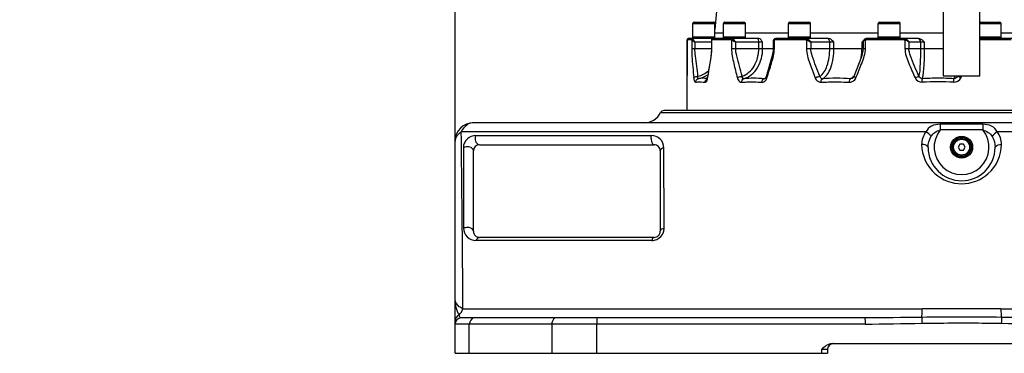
# Model space of a CAD drawing. Header units: millimetres. Extents: x 0 to 17835, y 0 to 12615.
# Tile 1 of 85: x 5021 to 5827, y 6062 to 6335. Entities that reach past the tile are written whole.
import ezdxf

# ---------------------------------------------------------------- set-up
doc = ezdxf.new("R2010")
doc.units = ezdxf.units.MM
doc.header["$LTSCALE"] = 980.925
doc.layers.get('0').update_dxf_attribs({"linetype": 'CONTINUOUS'})
for name, color, linetype in [('304103000035DXF_CONTINUOUS_LINE', 7, 'CONTINUOUS'), ('304104000315DXF_CONTINUOUS_LINE', 7, 'CONTINUOUS'), ('304105000225DXF_CONTINUOUS_LINE', 7, 'CONTINUOUS'), ('304301000076DXF_CONTINUOUS_LINE', 7, 'CONTINUOUS'), ('501023000166DXF_CONTINUOUS_LINE', 7, 'CONTINUOUS'), ('604006000008DXF_CONTINUOUS_LINE', 7, 'CONTINUOUS'), ('604007000001DXF_CONTINUOUS_LINE', 7, 'CONTINUOUS'), ('626001000004DXF_CONTINUOUS_LINE', 7, 'CONTINUOUS'), ('运动范围-老_DXF_DIMENSION', 7, 'CONTINUOUS')]:
    doc.layers.add(name, color=color, linetype=linetype)
doc.styles.get("Standard").update_dxf_attribs({"font": 'txt', "width": 0.7})
doc.dimstyles.new('DIMSTYLE_3', dxfattribs={"dimtxt": 135, "dimasz": 90, "dimexe": 1, "dimexo": 0, "dimgap": 2.25, "dimtad": 1, "dimdsep": 46, "dimtxsty": 'Standard', "dimblk": '_FILLED', "dimblk1": '_FILLED', "dimblk2": '_FILLED', "dimcen": 0.09, "dimclrt": 5, "dimazin": 2, "dimtp": 0.8, "dimtm": 0.8, "dimtfac": 1, "dimtofl": 0, "dimtmove": 0, "dimatfit": 3, "dimldrblk": '_FILLED', "dimfxl": 0, "dimtolj": 1, "dimarcsym": 0})

# ---------------------------------------------------------------- blocks, each defined once
blk = doc.blocks.new('_FILLED')
at = {"color": 0, "linetype": 'ByBlock'}
blk.add_solid([(0, 0), (-1, 0.1667), (-1, -0.1667)], dxfattribs=at)
blk = doc.blocks.new('*D3')
at = {"layer": '运动范围-老_DXF_DIMENSION', "color": 2, "linetype": 'Continuous', "transparency": 16777216}
for p, q in [((5377.39, 6235.98), (5377.39, 8447.51)), ((6272.39, 6734.48), (6272.39, 8447.51)), ((5377.39, 8432.51), (5824.89, 8432.51)), ((6272.39, 8432.51), (5824.89, 8432.51))]:
    blk.add_line(p, q, dxfattribs=at)
at = {"layer": '运动范围-老_DXF_DIMENSION', "color": 2, "linetype": 'Continuous', "transparency": 16777216, "xscale": 90, "yscale": 90, "zscale": 90}
for p, rotation in [((5377.39, 8432.51), 179.9999999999), ((6272.39, 8432.51), 359.9999999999)]:
    blk.add_blockref('_FILLED', p, dxfattribs=dict(at, rotation=rotation))
blk = doc.blocks.new('*D5')
at = {"layer": '运动范围-老_DXF_DIMENSION', "color": 2, "linetype": 'Continuous', "transparency": 16777216}
for p, q in [((5792.39, 8039.48), (5792.39, 7371.98)), ((5377.39, 6235.98), (5377.39, 7401.98)), ((5584.89, 7386.98), (5020.53, 7386.98)), ((5377.39, 7386.98), (5584.89, 7386.98)), ((5792.39, 7386.98), (5584.89, 7386.98))]:
    blk.add_line(p, q, dxfattribs=at)
at = {"layer": '运动范围-老_DXF_DIMENSION', "color": 2, "linetype": 'Continuous', "transparency": 16777216, "xscale": 90, "yscale": 90, "zscale": 90, "rotation": 180}
blk.add_blockref('_FILLED', (5377.39, 7386.98), dxfattribs=at)
at = {"layer": '运动范围-老_DXF_DIMENSION', "color": 2, "linetype": 'Continuous', "transparency": 16777216, "xscale": 90, "yscale": 90, "zscale": 90}
blk.add_blockref('_FILLED', (5792.39, 7386.98), dxfattribs=at)

msp = doc.modelspace()

# ---------------------------------------------------------------- linework, layer by layer
at = {"layer": '304103000035DXF_CONTINUOUS_LINE', "color": 9, "linetype": 'Continuous'}
for p, q in [((5545.703, 6259.312), (6039.078, 6259.312)), ((5774.861, 6249.759), (5774.927, 6245.165)), ((5809.92, 6249.759), (5809.855, 6245.165)), ((5763.18, 6243.479), (5382.424, 6243.479)), ((5394.174, 6240.479), (5538.339, 6240.479)), ((6202.358, 6243.479), (5821.602, 6243.479)), ((5548.57, 6164.479), (5548.441, 6230.479)), ((5764.892, 6230.667), (5764.892, 6230.979)), ((5819.89, 6230.979), (5819.889, 6230.667)), ((5538.514, 6154.479), (5394.449, 6154.479)), ((5383.803, 6098.479), (5760.333, 6098.47)), ((5792.379, 6098.46), (5760.333, 6098.47)), ((5824.493, 6098.47), (5792.379, 6098.46)), ((5824.493, 6098.47), (6200.978, 6098.479)), ((5713.306, 6085.979), (5377.391, 6085.979)), ((5388.97, 6061.979), (5388.97, 6085.979)), ((5456.639, 6085.979), (5456.639, 6061.979)), ((5493.596, 6061.979), (5493.596, 6085.979)), ((5682.391, 6064.979), (5677.582, 6064.979)), ((5677.582, 6064.979), (5677.582, 6061.979))]:
    msp.add_line(p, q, dxfattribs=at)
at = {"layer": '304103000035DXF_CONTINUOUS_LINE', "color": 7, "linetype": 'Continuous'}
for p, q in [((6036.388, 6260.979), (5548.393, 6260.979)), ((6192.391, 6250.979), (5392.391, 6250.979)), ((5377.391, 6061.979), (5377.391, 6235.979)), ((5397.391, 6232.979), (5540.391, 6232.979)), ((5392.391, 6161.979), (5392.391, 6227.979)), ((5545.391, 6227.979), (5545.391, 6161.979)), ((5540.391, 6156.979), (5397.391, 6156.979)), ((5713.174, 6090.979), (5382.391, 6090.979)), ((5686.229, 6069.979), (5898.552, 6069.979)), ((5377.391, 6061.979), (5682.391, 6061.979)), ((5682.391, 6064.979), (5682.391, 6061.979))]:
    msp.add_line(p, q, dxfattribs=at)
msp.add_circle((5792.391, 6230.979), 9, dxfattribs=at)
for centre, radius, start, end in [((5532.266, 6265.979), 15, 270, 333.6122), ((5548.391, 6257.979), 3, 90, 153.6122), ((5392.391, 6235.979), 15, 90, 179.999993), ((5397.391, 6227.979), 5, 90.000003, 180), ((5540.391, 6227.979), 5, 359.999957, 89.999981), ((5792.391, 6230.979), 27.5, 180.649225, 359.350767), ((5397.391, 6161.979), 5, 179.999935, 270.000137), ((5540.391, 6161.979), 5, 269.999948, 360), ((5382.391, 6085.979), 5, 90, 180), ((5687.391, 6064.979), 5, 90, 180)]:
    msp.add_arc(centre, radius, start, end, dxfattribs=at)
at = {"layer": '304103000035DXF_CONTINUOUS_LINE', "color": 9, "linetype": 'Continuous'}
for centre, radius, start, end in [((5792.391, 6230.979), 22.5, 140.910837, 39.089161), ((5792.391, 5428.765), 821.181, 88.776821, 91.22318), ((5792.391, 5023.629), 1221.661, 89.180924, 90.819076), ((5759.977, 6223.144), 9.973, 90.486253, 91.995053), ((5792.379, 3427.539), 2664.118, 89.297166, 90.702325)]:
    msp.add_arc(centre, radius, start, end, dxfattribs=at)
for points, knots in [([(5392.391, 6250.979), (5389.308, 6250.979), (5384.989, 6248.305), (5382.91, 6244.578), (5382.424, 6243.479)], [0, 0, 0, 0, 0.7195433, 1, 1, 1, 1]), ([(5774.861, 6249.759), (5772.438, 6249.707), (5767.589, 6249.113), (5764.185, 6245.435), (5763.18, 6243.479)], [0, 0, 0, 0, 0.524314, 1, 1, 1, 1]), ([(5821.602, 6243.479), (5820.597, 6245.435), (5817.192, 6249.113), (5812.344, 6249.707), (5809.92, 6249.759)], [0, 0, 0, 0, 0.4756814, 1, 1, 1, 1]), ([(5377.391, 6235.979), (5377.391, 6238.197), (5379.179, 6241.275), (5381.682, 6243.038), (5382.424, 6243.479)], [0, 0, 0, 0, 0.7198312, 1, 1, 1, 1]), ([(5383.803, 6098.479), (5383.69, 6112.213), (5383.279, 6160.547), (5382.806, 6208.88), (5382.424, 6243.479)], [0, 0, 0, 0, 0.2841513, 1, 1, 1, 1]), ([(5394.174, 6240.479), (5391.78, 6240.479), (5386.473, 6238.564), (5384.119, 6233.2), (5384.129, 6230.479)], [0, 0, 0, 0, 0.4681572, 1, 1, 1, 1]), ([(5393.676, 6237.979), (5393.677, 6237.312), (5393.909, 6235.172), (5395.872, 6232.978), (5397.391, 6232.979)], [0, 0, 0, 0, 0.3051201, 1, 1, 1, 1]), ([(5538.021, 6237.979), (5538.021, 6237.311), (5538.147, 6235.569), (5539.155, 6232.979), (5540.391, 6232.979)], [0, 0, 0, 0, 0.3509377, 1, 1, 1, 1]), ([(5548.441, 6230.479), (5548.436, 6233.08), (5546.2, 6238.416), (5540.865, 6240.479), (5538.339, 6240.479)], [0, 0, 0, 0, 0.5073062, 1, 1, 1, 1]), ([(5392.391, 6227.979), (5392.391, 6229.423), (5390.048, 6231.101), (5388.036, 6231.278), (5387.391, 6231.278)], [0, 0, 0, 0, 0.6909218, 1, 1, 1, 1]), ([(5759.63, 6233.111), (5759.733, 6224.371), (5767.467, 6207.186), (5784.601, 6200.979), (5792.391, 6200.979)], [0, 0, 0, 0, 0.5287357, 1, 1, 1, 1]), ([(5764.892, 6230.667), (5764.889, 6230.992), (5763.961, 6232.886), (5761.524, 6233.13), (5759.893, 6233.116)], [0, 0, 0, 0, 0.1659821, 1, 1, 1, 1]), ([(5792.391, 6200.979), (5800.181, 6200.979), (5817.314, 6207.186), (5825.049, 6224.371), (5825.151, 6233.111)], [0, 0, 0, 0, 0.471264, 1, 1, 1, 1]), ([(5819.889, 6230.667), (5819.893, 6231.006), (5820.901, 6232.97), (5823.45, 6233.17), (5825.151, 6233.111)], [0, 0, 0, 0, 0.1659107, 1, 1, 1, 1]), ([(5384.344, 6164.479), (5384.352, 6161.975), (5386.475, 6156.657), (5391.826, 6154.479), (5394.449, 6154.479)], [0, 0, 0, 0, 0.4884261, 1, 1, 1, 1]), ([(5392.391, 6161.979), (5392.391, 6162.34), (5391.748, 6164.436), (5389.113, 6165.132), (5387.391, 6165.132)], [0, 0, 0, 0, 0.1731556, 1, 1, 1, 1]), ([(5542.616, 6155.346), (5545.093, 6156.441), (5548.009, 6159.663), (5548.572, 6163.428), (5548.57, 6164.479)], [0, 0, 0, 0, 0.720314, 1, 1, 1, 1]), ([(5383.803, 6098.479), (5382.748, 6098.956), (5379.759, 6100.464), (5377.391, 6103.743), (5377.391, 6105.979)], [0, 0, 0, 0, 0.3411709, 1, 1, 1, 1]), ([(5382.391, 6090.979), (5381.755, 6090.979), (5381.071, 6092.137), (5380.722, 6093.018), (5380.597, 6093.38)], [0, 0, 0, 0, 0.623651, 1, 1, 1, 1]), ([(5759.723, 6091.457), (5759.791, 6091.793), (5760.067, 6094.127), (5760.144, 6096.475), (5760.204, 6098.479)], [0, 0, 0, 0, 0.1458367, 1, 1, 1, 1]), ([(5824.577, 6098.479), (5824.601, 6097.682), (5824.708, 6095.341), (5824.752, 6092.976), (5825.058, 6091.457)], [0, 0, 0, 0, 0.3399721, 1, 1, 1, 1]), ([(5459.837, 6090.979), (5458.409, 6090.979), (5456.818, 6088.593), (5456.639, 6086.617), (5456.639, 6085.979)], [0, 0, 0, 0, 0.6913012, 1, 1, 1, 1]), ([(5493.098, 6090.979), (5493.6, 6090.979), (5493.243, 6088.296), (5493.596, 6087.158), (5493.596, 6085.979)], [0, 0, 0, 0, 0.2985693, 1, 1, 1, 1]), ([(5713.174, 6090.979), (5713.292, 6090.979), (5713.114, 6090.203), (5713.465, 6088.936), (5713.306, 6087.158), (5713.306, 6085.979)], [0, 0, 0, 0, 0.0708168, 0.2934799, 1, 1, 1, 1]), ([(5759.723, 6091.457), (5759.736, 6091.23), (5759.788, 6089.617), (5759.82, 6088.003), (5759.843, 6086.617)], [0, 0, 0, 0, 0.140888, 1, 1, 1, 1]), ([(5759.862, 6086.617), (5764.846, 6086.698), (5786.532, 6086.969), (5808.224, 6086.889), (5824.925, 6086.617)], [0, 0, 0, 0, 0.2298431, 1, 1, 1, 1]), ([(5825.058, 6091.457), (5825.045, 6091.24), (5824.993, 6089.627), (5824.961, 6088.013), (5824.938, 6086.617)], [0, 0, 0, 0, 0.1346191, 1, 1, 1, 1])]:
    msp.add_open_spline(points, degree=3, knots=knots, dxfattribs=at)
for points in [[(5767.269, 6239.649), (5768.872, 6242.356), (5771.935, 6244.191), (5774.927, 6245.165)], [(5809.855, 6245.165), (5812.846, 6244.192), (5815.923, 6242.364), (5817.512, 6239.649)], [(5394.174, 6240.479), (5393.839, 6239.698), (5393.676, 6238.829), (5393.676, 6237.979)], [(5538.021, 6237.979), (5538.021, 6238.819), (5538.117, 6239.669), (5538.339, 6240.479)], [(5763.18, 6243.479), (5760.979, 6240.563), (5759.587, 6236.763), (5759.63, 6233.111)], [(5767.269, 6239.649), (5766.414, 6241.31), (5764.817, 6242.58), (5763.18, 6243.479)], [(5764.892, 6230.979), (5764.914, 6233.976), (5765.792, 6237.042), (5767.269, 6239.649)], [(5821.602, 6243.479), (5819.965, 6242.58), (5818.367, 6241.31), (5817.512, 6239.649)], [(5817.512, 6239.649), (5818.989, 6237.042), (5819.868, 6233.976), (5819.89, 6230.979)], [(5825.151, 6233.111), (5825.194, 6236.763), (5823.803, 6240.563), (5821.602, 6243.479)], [(5387.391, 6231.278), (5386.272, 6231.278), (5385.103, 6231.032), (5384.13, 6230.48)], [(5548.441, 6230.479), (5547.16, 6230.184), (5545.391, 6229.294), (5545.391, 6227.979)], [(5387.391, 6165.132), (5386.352, 6165.132), (5385.279, 6164.932), (5384.344, 6164.479)], [(5548.57, 6164.479), (5547.251, 6164.202), (5545.391, 6163.327), (5545.391, 6161.979)], [(5397.391, 6156.979), (5396.104, 6156.979), (5394.919, 6155.677), (5394.449, 6154.479)], [(5540.391, 6156.979), (5539.349, 6156.979), (5538.767, 6155.49), (5538.514, 6154.479)], [(5538.514, 6154.479), (5539.912, 6154.479), (5541.338, 6154.781), (5542.616, 6155.346)], [(5380.597, 6093.38), (5378.717, 6097.285), (5377.391, 6101.646), (5377.391, 6105.979)], [(5380.597, 6093.38), (5378.932, 6092.805), (5377.391, 6090.942), (5377.391, 6089.181)], [(5380.597, 6093.38), (5382.032, 6094.784), (5383.087, 6096.603), (5383.803, 6098.479)], [(5392.812, 6090.979), (5390.71, 6090.979), (5388.97, 6088.081), (5388.97, 6085.979)], [(5759.723, 6091.457), (5744.207, 6091.268), (5728.691, 6090.979), (5713.174, 6090.979)], [(5713.306, 6085.979), (5728.826, 6085.979), (5744.344, 6086.364), (5759.862, 6086.617)], [(5824.925, 6086.617), (5840.441, 6086.364), (5855.957, 6085.979), (5871.476, 6085.979)], [(5871.607, 6090.979), (5856.09, 6090.979), (5840.574, 6091.268), (5825.058, 6091.457)]]:
    msp.add_open_spline(points, degree=3, dxfattribs=at)
at = {"layer": '304103000035DXF_CONTINUOUS_LINE', "color": 7, "linetype": 'Continuous'}
for points in [[(5384.129, 6230.479), (5384.183, 6208.479), (5384.297, 6186.479), (5384.343, 6164.479)], [(5686.229, 6069.979), (5682.9, 6069.979), (5679.935, 6067.335), (5677.582, 6064.979)]]:
    msp.add_open_spline(points, degree=3, dxfattribs=at)
at = {"layer": '304104000315DXF_CONTINUOUS_LINE', "color": 7, "linetype": 'Continuous'}
for p, q in [((5777.391, 6344.479), (5777.391, 6289.479)), ((5807.391, 6289.479), (5807.391, 6344.479)), ((5777.391, 6289.479), (5807.391, 6289.479))]:
    msp.add_line(p, q, dxfattribs=at)
at = {"layer": '304105000225DXF_CONTINUOUS_LINE', "color": 7, "linetype": 'Continuous'}
msp.add_line((5898.807, 6069.717), (5685.975, 6069.717), dxfattribs=at)
at = {"layer": '304301000076DXF_CONTINUOUS_LINE', "color": 7, "linetype": 'Continuous'}
for p, q in [((5591.83, 6345.42), (5590.174, 6327.539)), ((5567.535, 6318.994), (5567.527, 6318.858)), ((5567.527, 6318.858), (5567.527, 6311.979)), ((5567.535, 6318.994), (5567.535, 6318.997)), ((5626.353, 6319.979), (5568.552, 6319.979)), ((5587.395, 6318.452), (5587.395, 6311.979)), ((5589.891, 6319.93), (5589.891, 6320.092)), ((5597.175, 6324.479), (5590.174, 6324.479)), ((5650.527, 6324.479), (5615.175, 6324.479)), ((5638.014, 6317.822), (5638.014, 6311.979)), ((5683.353, 6319.979), (5640.127, 6319.979)), ((5724.105, 6324.479), (5668.527, 6324.479)), ((5756.952, 6319.979), (5714.59, 6319.979)), ((5777.391, 6324.479), (5742.105, 6324.479)), ((5745.814, 6319.964), (5745.527, 6319.979)), ((5762.042, 6316.979), (5761.249, 6317.771)), ((5835.948, 6319.979), (5807.391, 6319.979)), ((5885.763, 6324.479), (5824.709, 6324.479)), ((5711.68, 6317.064), (5711.68, 6311.979)), ((5567.391, 6260.979), (5567.391, 6289.667))]:
    msp.add_line(p, q, dxfattribs=at)
at = {"layer": '304301000076DXF_CONTINUOUS_LINE', "color": 9, "linetype": 'Continuous'}
for p, q in [((5567.529, 6318.881), (5567.527, 6318.857)), ((5567.529, 6318.881), (5567.535, 6318.994)), ((5567.529, 6311.979), (5567.529, 6318.881)), ((5571.104, 6318.979), (5567.553, 6318.979)), ((5571.223, 6318.881), (5571.223, 6311.979)), ((5587.665, 6311.979), (5587.665, 6318.881)), ((5587.845, 6318.968), (5587.937, 6318.979)), ((5603.527, 6318.979), (5587.937, 6318.979)), ((5603.883, 6318.881), (5603.883, 6311.979)), ((5638.969, 6311.979), (5638.969, 6318.881)), ((5664.703, 6318.979), (5639.448, 6318.979)), ((5665.242, 6318.881), (5665.242, 6311.979)), ((5713.629, 6311.979), (5713.629, 6318.881)), ((5745.318, 6318.979), (5714.243, 6318.979)), ((5745.958, 6318.881), (5745.958, 6311.979)), ((5833.1, 6318.979), (5807.391, 6318.979)), ((5567.527, 6311.979), (5567.529, 6311.979)), ((5571.223, 6311.979), (5587.665, 6311.979)), ((5587.395, 6316.979), (5573.783, 6316.979)), ((5573.783, 6316.979), (5573.783, 6311.979)), ((5603.883, 6311.979), (5638.969, 6311.979)), ((5629.359, 6316.979), (5607.176, 6316.979)), ((5607.176, 6316.979), (5607.176, 6311.979)), ((5626.165, 6311.979), (5626.165, 6316.979)), ((5629.359, 6311.979), (5629.359, 6316.979)), ((5665.242, 6311.979), (5710.909, 6311.979)), ((5687.734, 6316.979), (5668.766, 6316.979)), ((5668.766, 6316.979), (5668.766, 6311.979)), ((5684.355, 6311.979), (5684.355, 6316.979)), ((5687.734, 6311.979), (5687.734, 6316.979)), ((5711.68, 6316.979), (5710.735, 6316.979)), ((5710.735, 6316.979), (5710.735, 6311.979)), ((5711.68, 6311.979), (5713.629, 6311.979)), ((5745.958, 6311.979), (5777.391, 6311.979)), ((5762.042, 6316.979), (5749.176, 6316.979)), ((5749.176, 6316.979), (5749.176, 6311.979)), ((5758.993, 6311.979), (5758.993, 6316.979)), ((5762.042, 6311.979), (5762.042, 6316.979)), ((5576.577, 6287.112), (5576.537, 6287.11)), ((5583.83, 6287.194), (5583.664, 6287.217)), ((5583.838, 6287.185), (5583.673, 6287.207)), ((5584.298, 6287.825), (5584.377, 6288.283)), ((5613.922, 6287.112), (5613.813, 6287.11)), ((5630.739, 6287.11), (5630.6, 6287.112)), ((5631.124, 6287.17), (5630.739, 6287.11)), ((5632.15, 6288.726), (5632.151, 6288.73)), ((5678.438, 6287.112), (5678.276, 6287.11)), ((5701.619, 6287.11), (5701.439, 6287.112)), ((5702.72, 6287.382), (5701.619, 6287.11)), ((5760.302, 6287.112), (5760.112, 6287.11)), ((5786.318, 6287.11), (5786.125, 6287.112)), ((5789.277, 6289.479), (5789.086, 6289.052)), ((5791.815, 6287.825), (5789.086, 6289.052))]:
    msp.add_line(p, q, dxfattribs=at)
for points in [[(5567.529, 6318.881), (5567.537, 6318.935), (5567.545, 6318.968), (5567.553, 6318.979)], [(5571.104, 6318.979), (5571.144, 6318.968), (5571.184, 6318.935), (5571.223, 6318.881)], [(5587.665, 6318.881), (5587.754, 6318.935), (5587.845, 6318.968)], [(5603.527, 6318.979), (5603.647, 6318.968), (5603.766, 6318.935), (5603.883, 6318.881)], [(5638.969, 6318.881), (5639.126, 6318.935), (5639.286, 6318.968), (5639.448, 6318.979)], [(5664.703, 6318.979), (5664.885, 6318.968), (5665.065, 6318.935), (5665.242, 6318.881)], [(5713.629, 6318.881), (5713.83, 6318.935), (5714.035, 6318.968), (5714.243, 6318.979)], [(5745.318, 6318.979), (5745.534, 6318.968), (5745.748, 6318.935), (5745.958, 6318.881)]]:
    msp.add_lwpolyline(points, dxfattribs=at)
at = {"layer": '304301000076DXF_CONTINUOUS_LINE', "color": 7, "linetype": 'Continuous'}
for points in [[(5568.552, 6319.979), (5568.311, 6319.949), (5567.95, 6319.778), (5567.734, 6319.557), (5567.617, 6319.342), (5567.564, 6319.174), (5567.543, 6319.06), (5567.535, 6318.994)], [(5587.978, 6319.683), (5587.67, 6319.366), (5587.417, 6318.738), (5587.395, 6318.45)], [(5588.846, 6319.979), (5588.764, 6319.976), (5588.378, 6319.898), (5588.068, 6319.745), (5587.978, 6319.683)], [(5639.26, 6319.801), (5639.16, 6319.756), (5638.454, 6319.182), (5638.058, 6318.291), (5638.014, 6317.817)], [(5640.128, 6319.979), (5639.421, 6319.862), (5639.261, 6319.801)], [(5567.527, 6311.979), (5567.522, 6309.688), (5567.487, 6305.113), (5567.391, 6289.667)], [(5587.395, 6311.979), (5587.328, 6309.762), (5586.82, 6304.861), (5584.114, 6288.324)], [(5638.014, 6311.979), (5637.902, 6309.881), (5637.021, 6305.118), (5632.15, 6288.726)], [(5711.68, 6311.979), (5711.525, 6309.854), (5710.362, 6305.078), (5704.138, 6288.971)], [(5584.115, 6288.329), (5583.856, 6287.232), (5583.649, 6286.704), (5583.593, 6286.601)], [(5631.327, 6287.304), (5631.17, 6287.191), (5631.138, 6287.174)], [(5632.151, 6288.73), (5631.793, 6287.9), (5631.432, 6287.404), (5631.327, 6287.304)], [(5704.138, 6288.972), (5704.059, 6288.793), (5703.471, 6287.934), (5702.72, 6287.382)]]:
    msp.add_lwpolyline(points, dxfattribs=at)
at = {"layer": '304301000076DXF_CONTINUOUS_LINE', "color": 9, "linetype": 'Continuous'}
for centre, radius, start, end in [((5568.552, 6318.98), 0.999, 90.00122, 179.997178), ((5745.525, 6317.119), 2.86, 71.514886, 84.219151), ((5747.488, 6318.916), 1.418, 147.70485, 149.971092), ((5590.756, 6293.189), 28.906, 55.386198, 56.46257), ((5657.462, 6311.917), 53.273, 351.995137, 0.067126), ((5713.022, 6317.065), 1.342, 172.220507, 180.038681), ((5576.469, 6281.828), 7.225, 90.723767, 92.429448), ((5571.241, 6310.524), 24.03, 299.907253, 303.718646), ((5585.021, 6284.399), 2.785, 118.844331, 122.430186), ((5574.031, 6289.491), 10.398, 343.194175, 347.184885), ((5572.287, 6289.895), 12.188, 347.153392, 350.22147), ((5621.894, 6197.592), 89.874, 89.928572, 95.089001), ((5626.462, 6302.115), 15.563, 285.418941, 287.284991), ((5626.409, 6302.288), 15.745, 287.282957, 288.089599), ((5689.729, 6107.343), 180.123, 89.980986, 93.593827), ((5689.679, 6092.081), 195.385, 86.549324, 89.967988), ((5695.722, 6297.102), 11.601, 315.233454, 315.860757), ((5695.339, 6297.471), 12.133, 315.869903, 317.704282), ((5773.195, 6052.621), 234.845, 90.001157, 93.147232), ((5773.143, 6049.412), 238.054, 86.874035, 89.988628), ((5108.449, 6598.474), 750.661, 335.554111, 335.692672), ((5773.008, 6040.168), 244.355, 86.975707, 93.024299)]:
    msp.add_arc(centre, radius, start, end, dxfattribs=at)
at = {"layer": '304301000076DXF_CONTINUOUS_LINE', "color": 7, "linetype": 'Continuous'}
msp.add_arc((5714.59, 6317.037), 2.942, 90.003129, 108.21981, dxfattribs=at)
at = {"layer": '304301000076DXF_CONTINUOUS_LINE', "color": 9, "linetype": 'Continuous'}
for points in [[(5572.087, 6319.979), (5571.62, 6319.979), (5571.104, 6319.446), (5571.104, 6318.979)], [(5571.223, 6318.881), (5571.249, 6319.326), (5571.722, 6319.79), (5572.166, 6319.831)], [(5604.366, 6319.979), (5603.931, 6319.979), (5603.527, 6319.414), (5603.527, 6318.979)], [(5605.269, 6319.427), (5606.005, 6318.7), (5606.616, 6317.849), (5607.176, 6316.979)], [(5638.969, 6318.881), (5638.511, 6318.752), (5638.013, 6318.298), (5638.013, 6317.823)], [(5665.242, 6318.881), (5665.954, 6318.702), (5666.63, 6318.381), (5667.266, 6318.016)], [(5665.996, 6319.831), (5667.219, 6319.322), (5668.146, 6318.151), (5668.766, 6316.979)], [(5667.266, 6318.016), (5667.794, 6317.714), (5668.3, 6317.37), (5668.766, 6316.979)], [(5713.629, 6318.881), (5713.12, 6318.768), (5712.608, 6318.547), (5712.222, 6318.195)], [(5746.432, 6319.831), (5747.684, 6319.413), (5748.76, 6318.231), (5749.176, 6316.979)], [(5746.906, 6318.592), (5747.769, 6318.25), (5748.62, 6317.722), (5749.176, 6316.979)], [(5758.993, 6316.979), (5758.993, 6318.302), (5757.717, 6319.979), (5756.394, 6319.979)], [(5576.377, 6289.052), (5579.519, 6289.909), (5582.528, 6291.525), (5584.999, 6293.646)], [(5574.317, 6284.182), (5574.3, 6285.416), (5575.373, 6286.845), (5576.577, 6287.112)], [(5576.577, 6287.112), (5578.897, 6287.625), (5581.162, 6288.509), (5583.222, 6289.694)], [(5580.164, 6287.466), (5578.962, 6287.466), (5577.751, 6287.366), (5576.577, 6287.112)], [(5583.664, 6287.217), (5582.505, 6287.371), (5581.334, 6287.466), (5580.164, 6287.466)], [(5582.121, 6284.182), (5582.139, 6285.158), (5582.704, 6286.226), (5583.528, 6286.75)], [(5611.395, 6288.921), (5611.79, 6288.996), (5612.192, 6289.046), (5612.594, 6289.052)], [(5612.116, 6284.182), (5612.079, 6285.329), (5612.815, 6286.814), (5613.922, 6287.112)], [(5630.6, 6287.112), (5627.742, 6287.34), (5624.874, 6287.466), (5622.006, 6287.466)], [(5628.769, 6284.182), (5628.811, 6285.333), (5629.495, 6286.79), (5630.6, 6287.112)], [(5678.276, 6287.11), (5677.325, 6287.135), (5676.412, 6288.128), (5676.183, 6289.052)], [(5703.958, 6288.932), (5703.492, 6288.463), (5702.983, 6288.03), (5702.431, 6287.665)], [(5754.274, 6287.825), (5755.212, 6285.73), (5757.825, 6284.061), (5760.116, 6284.182)], [(5760.112, 6287.11), (5759.018, 6287.134), (5757.865, 6288.033), (5757.463, 6289.052)], [(5785.9, 6284.182), (5788.213, 6284.061), (5790.857, 6285.717), (5791.815, 6287.825)], [(5789.086, 6289.052), (5788.631, 6288.021), (5787.445, 6287.135), (5786.318, 6287.11)]]:
    msp.add_open_spline(points, degree=3, dxfattribs=at)
for points, knots in [([(5571.223, 6318.881), (5571.324, 6318.76), (5572.158, 6318.086), (5573.041, 6317.5), (5573.783, 6316.979)], [0, 0, 0, 0, 0.1476275, 1, 1, 1, 1]), ([(5572.166, 6319.831), (5572.159, 6319.859), (5572.143, 6319.907), (5572.115, 6319.978), (5572.087, 6319.979)], [0, 0, 0, 0, 0.5099087, 1, 1, 1, 1]), ([(5572.166, 6319.831), (5572.182, 6319.772), (5572.233, 6319.636), (5572.293, 6319.503), (5572.33, 6319.427)], [0, 0, 0, 0, 0.4207778, 1, 1, 1, 1]), ([(5572.33, 6319.427), (5572.412, 6319.255), (5572.857, 6318.415), (5573.365, 6317.611), (5573.783, 6316.979)], [0, 0, 0, 0, 0.2017758, 1, 1, 1, 1]), ([(5587.665, 6318.881), (5587.585, 6318.841), (5587.439, 6318.721), (5587.398, 6318.538), (5587.397, 6318.451)], [0, 0, 0, 0, 0.5085986, 1, 1, 1, 1]), ([(5587.665, 6318.881), (5587.655, 6318.959), (5587.653, 6319.113), (5587.689, 6319.263), (5587.715, 6319.332)], [0, 0, 0, 0, 0.5192569, 1, 1, 1, 1]), ([(5587.715, 6319.332), (5587.741, 6319.4), (5587.812, 6319.532), (5587.918, 6319.638), (5587.978, 6319.683)], [0, 0, 0, 0, 0.4968333, 1, 1, 1, 1]), ([(5587.937, 6318.979), (5587.937, 6319.158), (5588.021, 6319.5), (5588.258, 6319.76), (5588.392, 6319.845)], [0, 0, 0, 0, 0.5314656, 1, 1, 1, 1]), ([(5588.392, 6319.845), (5588.458, 6319.887), (5588.605, 6319.955), (5588.765, 6319.979), (5588.846, 6319.979)], [0, 0, 0, 0, 0.4946727, 1, 1, 1, 1]), ([(5603.883, 6318.881), (5603.912, 6319.051), (5604.05, 6319.383), (5604.312, 6319.634), (5604.466, 6319.719)], [0, 0, 0, 0, 0.4955057, 1, 1, 1, 1]), ([(5603.883, 6318.881), (5604.068, 6318.811), (5605.056, 6318.35), (5605.984, 6317.775), (5606.726, 6317.283)], [0, 0, 0, 0, 0.1816354, 1, 1, 1, 1]), ([(5604.801, 6319.831), (5604.735, 6319.877), (5604.597, 6319.951), (5604.441, 6319.979), (5604.366, 6319.979)], [0, 0, 0, 0, 0.5194411, 1, 1, 1, 1]), ([(5604.466, 6319.719), (5604.521, 6319.749), (5604.629, 6319.798), (5604.746, 6319.825), (5604.801, 6319.831)], [0, 0, 0, 0, 0.5245276, 1, 1, 1, 1]), ([(5604.801, 6319.831), (5604.878, 6319.778), (5605.039, 6319.648), (5605.189, 6319.507), (5605.269, 6319.427)], [0, 0, 0, 0, 0.4528864, 1, 1, 1, 1]), ([(5625.683, 6319.746), (5625.643, 6319.81), (5625.566, 6319.916), (5625.44, 6319.979), (5625.386, 6319.979)], [0, 0, 0, 0, 0.5840933, 1, 1, 1, 1]), ([(5626.165, 6316.979), (5626.165, 6317.265), (5626.114, 6318.193), (5626.031, 6319.192), (5625.683, 6319.746)], [0, 0, 0, 0, 0.3046336, 1, 1, 1, 1]), ([(5638.969, 6318.881), (5638.926, 6319.07), (5638.901, 6319.425), (5639.124, 6319.743), (5639.259, 6319.801)], [0, 0, 0, 0, 0.5694662, 1, 1, 1, 1]), ([(5639.448, 6318.979), (5639.448, 6319.155), (5639.502, 6319.475), (5639.68, 6319.754), (5639.788, 6319.845)], [0, 0, 0, 0, 0.5563878, 1, 1, 1, 1]), ([(5639.788, 6319.845), (5639.836, 6319.886), (5639.942, 6319.953), (5640.067, 6319.979), (5640.127, 6319.979)], [0, 0, 0, 0, 0.5086235, 1, 1, 1, 1]), ([(5665.27, 6319.979), (5665.105, 6319.979), (5664.754, 6319.631), (5664.703, 6319.221), (5664.703, 6318.979)], [0, 0, 0, 0, 0.4061634, 1, 1, 1, 1]), ([(5665.242, 6318.881), (5665.281, 6319.034), (5665.398, 6319.322), (5665.583, 6319.576), (5665.697, 6319.674)], [0, 0, 0, 0, 0.5140804, 1, 1, 1, 1]), ([(5665.996, 6319.831), (5665.88, 6319.879), (5665.642, 6319.954), (5665.393, 6319.979), (5665.27, 6319.979)], [0, 0, 0, 0, 0.5034993, 1, 1, 1, 1]), ([(5665.697, 6319.674), (5665.744, 6319.715), (5665.837, 6319.781), (5665.945, 6319.824), (5665.996, 6319.831)], [0, 0, 0, 0, 0.5524862, 1, 1, 1, 1]), ([(5684.355, 6316.979), (5684.355, 6317.361), (5684.256, 6318.521), (5683.365, 6319.979), (5682.527, 6319.979)], [0, 0, 0, 0, 0.3133178, 1, 1, 1, 1]), ([(5712.222, 6318.195), (5712.078, 6318.064), (5711.838, 6317.775), (5711.715, 6317.418), (5711.692, 6317.247)], [0, 0, 0, 0, 0.5299029, 1, 1, 1, 1]), ([(5713.63, 6318.881), (5713.57, 6319.087), (5713.499, 6319.366), (5713.561, 6319.8), (5713.67, 6319.831)], [0, 0, 0, 0, 0.6536196, 1, 1, 1, 1]), ([(5714.242, 6318.979), (5714.243, 6319.087), (5714.254, 6319.303), (5714.293, 6319.517), (5714.323, 6319.621)], [0, 0, 0, 0, 0.5001721, 1, 1, 1, 1]), ([(5714.323, 6319.621), (5714.349, 6319.71), (5714.396, 6319.853), (5714.528, 6319.979), (5714.59, 6319.979)], [0, 0, 0, 0, 0.6022464, 1, 1, 1, 1]), ([(5745.527, 6319.979), (5745.418, 6319.979), (5745.352, 6319.478), (5745.318, 6319.216), (5745.318, 6318.979)], [0, 0, 0, 0, 0.3161606, 1, 1, 1, 1]), ([(5745.958, 6318.881), (5745.999, 6319.017), (5746.089, 6319.27), (5746.198, 6319.517), (5746.261, 6319.626)], [0, 0, 0, 0, 0.5309094, 1, 1, 1, 1]), ([(5745.958, 6318.881), (5746.117, 6318.847), (5746.437, 6318.764), (5746.75, 6318.654), (5746.906, 6318.592)], [0, 0, 0, 0, 0.491657, 1, 1, 1, 1]), ([(5746.29, 6319.674), (5746.314, 6319.711), (5746.355, 6319.769), (5746.407, 6319.822), (5746.432, 6319.831)], [0, 0, 0, 0, 0.6219588, 1, 1, 1, 1]), ([(5567.391, 6289.667), (5567.392, 6291.474), (5567.41, 6298.911), (5567.529, 6306.348), (5567.529, 6311.979)], [0, 0, 0, 0, 0.2428989, 1, 1, 1, 1]), ([(5571.223, 6311.979), (5571.223, 6309.871), (5571.554, 6301.799), (5572.34, 6293.761), (5572.936, 6287.825)], [0, 0, 0, 0, 0.2610755, 1, 1, 1, 1]), ([(5576.377, 6289.052), (5575.749, 6294.616), (5574.97, 6302.251), (5573.783, 6309.887), (5573.783, 6311.979)], [0, 0, 0, 0, 0.7279701, 1, 1, 1, 1]), ([(5584.377, 6288.283), (5585.044, 6292.138), (5586.402, 6299.982), (5587.665, 6307.913), (5587.665, 6311.979)], [0, 0, 0, 0, 0.4902917, 1, 1, 1, 1]), ([(5603.883, 6311.979), (5603.883, 6307.814), (5605.621, 6299.682), (5607.611, 6291.743), (5608.639, 6287.825)], [0, 0, 0, 0, 0.5070085, 1, 1, 1, 1]), ([(5612.594, 6289.052), (5611.092, 6294.602), (5609.076, 6302.14), (5607.176, 6309.869), (5607.176, 6311.979)], [0, 0, 0, 0, 0.7315069, 1, 1, 1, 1]), ([(5612.594, 6289.052), (5616.671, 6290.437), (5624.05, 6297.48), (5626.165, 6306.986), (5626.165, 6311.979)], [0, 0, 0, 0, 0.4630692, 1, 1, 1, 1]), ([(5613.922, 6287.112), (5618.484, 6288.37), (5626.971, 6295.927), (5629.359, 6306.45), (5629.359, 6311.979)], [0, 0, 0, 0, 0.4611616, 1, 1, 1, 1]), ([(5632.885, 6287.825), (5634.142, 6291.746), (5636.621, 6299.625), (5638.969, 6307.781), (5638.969, 6311.979)], [0, 0, 0, 0, 0.495189, 1, 1, 1, 1]), ([(5665.242, 6311.979), (5665.242, 6307.758), (5667.921, 6299.552), (5670.814, 6291.734), (5672.316, 6287.825)], [0, 0, 0, 0, 0.5019838, 1, 1, 1, 1]), ([(5676.183, 6289.052), (5674.044, 6294.576), (5671.126, 6301.993), (5668.766, 6309.853), (5668.766, 6311.979)], [0, 0, 0, 0, 0.7359094, 1, 1, 1, 1]), ([(5676.183, 6289.052), (5679.17, 6290.737), (5683.343, 6298.933), (5684.355, 6307.089), (5684.355, 6311.979)], [0, 0, 0, 0, 0.4122544, 1, 1, 1, 1]), ([(5678.438, 6287.112), (5681.801, 6288.652), (5686.648, 6297.695), (5687.734, 6306.572), (5687.734, 6311.979)], [0, 0, 0, 0, 0.4061841, 1, 1, 1, 1]), ([(5705.755, 6287.825), (5707.396, 6291.737), (5710.569, 6299.511), (5713.629, 6307.732), (5713.629, 6311.979)], [0, 0, 0, 0, 0.4996715, 1, 1, 1, 1]), ([(5745.958, 6311.979), (5745.958, 6307.719), (5749.174, 6299.474), (5752.524, 6291.73), (5754.274, 6287.825)], [0, 0, 0, 0, 0.4988759, 1, 1, 1, 1]), ([(5757.463, 6289.052), (5755.016, 6294.554), (5751.632, 6301.89), (5749.176, 6309.849), (5749.176, 6311.979)], [0, 0, 0, 0, 0.7387158, 1, 1, 1, 1]), ([(5757.463, 6289.052), (5758.357, 6291.744), (5758.619, 6299.548), (5758.993, 6307.147), (5758.993, 6311.979)], [0, 0, 0, 0, 0.369825, 1, 1, 1, 1]), ([(5760.302, 6287.112), (5760.713, 6288.117), (5761.119, 6291.121), (5761.925, 6299.37), (5762.042, 6306.64), (5762.042, 6311.979)], [0, 0, 0, 0, 0.1304276, 0.3587661, 1, 1, 1, 1]), ([(5572.936, 6287.825), (5573.02, 6287.996), (5573.92, 6288.821), (5575.179, 6289.004), (5576.162, 6289.046)], [0, 0, 0, 0, 0.1620271, 1, 1, 1, 1]), ([(5572.936, 6287.825), (5573.029, 6286.89), (5573.079, 6285.792), (5573.923, 6284.098), (5574.317, 6284.182)], [0, 0, 0, 0, 0.7001423, 1, 1, 1, 1]), ([(5576.537, 6287.11), (5576.33, 6287.133), (5576.29, 6288.093), (5576.318, 6288.603), (5576.377, 6289.052)], [0, 0, 0, 0, 0.3153598, 1, 1, 1, 1]), ([(5582.121, 6284.182), (5582.292, 6284.157), (5583.366, 6284.44), (5583.734, 6285.659), (5583.985, 6286.485)], [0, 0, 0, 0, 0.1669135, 1, 1, 1, 1]), ([(5584.298, 6287.825), (5584.235, 6287.899), (5584.132, 6288.051), (5584.101, 6288.24), (5584.115, 6288.324)], [0, 0, 0, 0, 0.5347396, 1, 1, 1, 1]), ([(5608.639, 6287.825), (5608.791, 6287.943), (5609.639, 6288.468), (5610.609, 6288.771), (5611.395, 6288.921)], [0, 0, 0, 0, 0.1942622, 1, 1, 1, 1]), ([(5608.639, 6287.825), (5608.781, 6287.282), (5609.304, 6285.677), (5610.938, 6284.079), (5612.116, 6284.182)], [0, 0, 0, 0, 0.3219527, 1, 1, 1, 1]), ([(5613.813, 6287.11), (5613.271, 6287.131), (5612.687, 6288.045), (5612.61, 6288.801), (5612.594, 6289.052)], [0, 0, 0, 0, 0.683275, 1, 1, 1, 1]), ([(5628.769, 6284.182), (5629.856, 6284.099), (5631.454, 6285.05), (5632.249, 6286.361), (5632.455, 6286.769)], [0, 0, 0, 0, 0.7048097, 1, 1, 1, 1]), ([(5632.885, 6287.825), (5632.674, 6287.959), (5632.356, 6288.169), (5632.106, 6288.581), (5632.151, 6288.726)], [0, 0, 0, 0, 0.6225988, 1, 1, 1, 1]), ([(5632.455, 6286.769), (5632.539, 6286.937), (5632.696, 6287.283), (5632.826, 6287.641), (5632.885, 6287.825)], [0, 0, 0, 0, 0.4926614, 1, 1, 1, 1]), ([(5672.316, 6287.825), (5673.29, 6288.341), (5674.582, 6288.83), (5675.928, 6289.046), (5676.183, 6289.052)], [0, 0, 0, 0, 0.8123448, 1, 1, 1, 1]), ([(5672.316, 6287.825), (5672.531, 6287.265), (5673.525, 6285.352), (5675.81, 6284.088), (5677.36, 6284.182)], [0, 0, 0, 0, 0.2786948, 1, 1, 1, 1]), ([(5677.36, 6284.182), (5677.345, 6284.506), (5677.38, 6285.527), (5677.758, 6286.822), (5678.438, 6287.112)], [0, 0, 0, 0, 0.3050393, 1, 1, 1, 1]), ([(5700.326, 6284.182), (5701.969, 6284.088), (5704.385, 6285.294), (5705.518, 6287.26), (5705.755, 6287.825)], [0, 0, 0, 0, 0.7286452, 1, 1, 1, 1]), ([(5700.326, 6284.182), (5700.342, 6284.5), (5700.471, 6285.51), (5700.78, 6286.775), (5701.439, 6287.112)], [0, 0, 0, 0, 0.3002485, 1, 1, 1, 1]), ([(5702.431, 6287.665), (5702.27, 6287.559), (5701.946, 6287.361), (5701.609, 6287.189), (5701.439, 6287.112)], [0, 0, 0, 0, 0.5082138, 1, 1, 1, 1]), ([(5705.755, 6287.825), (5705.341, 6288.026), (5704.915, 6288.309), (5704.062, 6288.777), (5704.138, 6288.971)], [0, 0, 0, 0, 0.6887873, 1, 1, 1, 1]), ([(5754.274, 6287.825), (5754.609, 6287.977), (5755.657, 6288.4), (5756.693, 6289.004), (5757.463, 6289.052)], [0, 0, 0, 0, 0.3229514, 1, 1, 1, 1]), ([(5760.116, 6284.182), (5760.099, 6284.506), (5760.11, 6285.465), (5759.957, 6286.553), (5760.302, 6287.112)], [0, 0, 0, 0, 0.3306184, 1, 1, 1, 1]), ([(5785.9, 6284.182), (5785.917, 6284.498), (5785.984, 6285.474), (5786.002, 6286.46), (5786.125, 6287.112)], [0, 0, 0, 0, 0.3228927, 1, 1, 1, 1]), ([(5786.677, 6289.392), (5786.637, 6289.148), (5786.495, 6288.38), (5786.327, 6287.607), (5786.125, 6287.112)], [0, 0, 0, 0, 0.3160624, 1, 1, 1, 1]), ([(5789.186, 6289.383), (5789.17, 6289.325), (5789.138, 6289.214), (5789.104, 6289.104), (5789.086, 6289.052)], [0, 0, 0, 0, 0.5202638, 1, 1, 1, 1]), ([(5574.317, 6284.182), (5574.872, 6284.301), (5577.46, 6284.68), (5580.1, 6284.481), (5582.121, 6284.182)], [0, 0, 0, 0, 0.2174856, 1, 1, 1, 1]), ([(5612.116, 6284.182), (5613.429, 6284.298), (5618.973, 6284.654), (5624.544, 6284.506), (5628.769, 6284.182)], [0, 0, 0, 0, 0.2373153, 1, 1, 1, 1]), ([(5677.36, 6284.182), (5679.228, 6284.297), (5686.879, 6284.645), (5694.549, 6284.515), (5700.326, 6284.182)], [0, 0, 0, 0, 0.2443747, 1, 1, 1, 1])]:
    msp.add_open_spline(points, degree=3, knots=knots, dxfattribs=at)
at = {"layer": '304301000076DXF_CONTINUOUS_LINE', "color": 7, "linetype": 'Continuous'}
for points in [[(5629.359, 6316.979), (5628.641, 6318.199), (5627.768, 6319.979), (5626.353, 6319.979)], [(5685.768, 6319.012), (5685.144, 6319.503), (5684.159, 6320.105), (5683.482, 6319.688)], [(5687.734, 6316.979), (5687.146, 6317.671), (5686.585, 6318.529), (5685.724, 6318.82)], [(5713.67, 6319.831), (5712.59, 6319.476), (5711.679, 6318.198), (5711.681, 6317.062)], [(5761.249, 6317.771), (5760.093, 6318.891), (5758.563, 6319.979), (5756.952, 6319.979)]]:
    msp.add_open_spline(points, degree=3, dxfattribs=at)
for points, knots in [([(5712.029, 6318.327), (5711.889, 6318.196), (5711.615, 6317.927), (5711.35, 6317.648), (5711.219, 6317.507)], [0, 0, 0, 0, 0.4994328, 1, 1, 1, 1]), ([(5711.219, 6317.507), (5711.138, 6317.42), (5710.976, 6317.244), (5710.816, 6317.067), (5710.735, 6316.979)], [0, 0, 0, 0, 0.4999663, 1, 1, 1, 1])]:
    msp.add_open_spline(points, degree=3, knots=knots, dxfattribs=at)
at = {"layer": '501023000166DXF_CONTINUOUS_LINE', "color": 9, "linetype": 'Continuous'}
for p, q in [((5572.174, 6332.279), (5590.174, 6332.279)), ((5590.174, 6332.279), (5590.613, 6332.279)), ((5597.175, 6332.279), (5615.175, 6332.279)), ((5650.527, 6332.279), (5668.527, 6332.279)), ((5724.105, 6332.279), (5742.105, 6332.279)), ((5807.391, 6332.279), (5824.709, 6332.279))]:
    msp.add_line(p, q, dxfattribs=at)
at = {"layer": '501023000166DXF_CONTINUOUS_LINE', "color": 7, "linetype": 'Continuous'}
for p, q in [((5572.174, 6321.479), (5572.174, 6332.279)), ((5573.374, 6333.479), (5588.974, 6333.479)), ((5588.974, 6333.479), (5590.724, 6333.479)), ((5590.174, 6321.479), (5590.174, 6332.279)), ((5597.175, 6321.479), (5597.175, 6332.279)), ((5598.375, 6333.479), (5613.975, 6333.479)), ((5615.175, 6321.479), (5615.175, 6332.279)), ((5650.527, 6321.479), (5650.527, 6332.279)), ((5651.727, 6333.479), (5667.326, 6333.479)), ((5668.527, 6321.479), (5668.527, 6332.279)), ((5724.105, 6321.479), (5724.105, 6332.279)), ((5725.305, 6333.479), (5740.905, 6333.479)), ((5742.105, 6321.479), (5742.105, 6332.279)), ((5807.909, 6333.479), (5823.509, 6333.479)), ((5824.709, 6321.479), (5824.709, 6332.279)), ((5572.174, 6321.479), (5590.174, 6321.479)), ((5597.175, 6321.479), (5615.175, 6321.479)), ((5650.527, 6321.479), (5668.527, 6321.479)), ((5724.105, 6321.479), (5742.105, 6321.479)), ((5807.391, 6321.479), (5824.709, 6321.479))]:
    msp.add_line(p, q, dxfattribs=at)
for centre, start, end in [((5573.374, 6332.279), 90, 180), ((5588.974, 6332.279), 0, 90), ((5598.375, 6332.279), 90, 180), ((5613.975, 6332.279), 0, 90), ((5651.727, 6332.279), 90, 180), ((5667.327, 6332.279), 0, 90), ((5725.305, 6332.279), 90, 180), ((5740.905, 6332.279), 0, 90), ((5807.909, 6332.279), 90, 115.94857), ((5823.509, 6332.279), 0, 90)]:
    msp.add_arc(centre, 1.2, start, end, dxfattribs=at)
at = {"layer": '604006000008DXF_CONTINUOUS_LINE', "color": 7, "linetype": 'Continuous'}
for p, q in [((5572.174, 6321.447), (5590.174, 6321.447)), ((5572.481, 6319.979), (5572.174, 6321.447)), ((5572.18, 6321.449), (5572.326, 6321.479)), ((5589.867, 6319.979), (5590.174, 6321.447)), ((5590.168, 6321.449), (5590.022, 6321.479)), ((5597.175, 6321.447), (5615.175, 6321.447)), ((5597.483, 6319.979), (5597.175, 6321.447)), ((5597.182, 6321.449), (5597.327, 6321.479)), ((5614.868, 6319.979), (5615.175, 6321.447)), ((5615.169, 6321.449), (5615.024, 6321.479)), ((5650.527, 6321.447), (5668.527, 6321.447)), ((5650.834, 6319.979), (5650.527, 6321.447)), ((5650.533, 6321.449), (5650.678, 6321.479)), ((5668.22, 6319.979), (5668.527, 6321.447)), ((5668.52, 6321.449), (5668.375, 6321.479)), ((5724.105, 6321.447), (5742.105, 6321.447)), ((5724.412, 6319.979), (5724.105, 6321.447)), ((5724.111, 6321.449), (5724.257, 6321.479)), ((5741.798, 6319.979), (5742.105, 6321.447)), ((5742.099, 6321.449), (5741.953, 6321.479)), ((5807.391, 6321.447), (5824.709, 6321.447)), ((5824.402, 6319.979), (5824.709, 6321.447)), ((5824.703, 6321.449), (5824.557, 6321.479))]:
    msp.add_line(p, q, dxfattribs=at)
at = {"layer": '604007000001DXF_CONTINUOUS_LINE', "color": 7, "linetype": 'Continuous'}
msp.add_circle((5792.391, 6230.979), 8, dxfattribs=at)
at = {"layer": '626001000004DXF_CONTINUOUS_LINE', "color": 7, "linetype": 'Continuous'}
for p, q in [((5790.947, 6233.479), (5789.504, 6230.979)), ((5789.504, 6230.979), (5790.947, 6228.479)), ((5793.834, 6233.479), (5790.947, 6233.479)), ((5795.277, 6230.979), (5793.834, 6233.479)), ((5793.834, 6228.479), (5795.277, 6230.979)), ((5790.947, 6228.479), (5793.834, 6228.479))]:
    msp.add_line(p, q, dxfattribs=at)
msp.add_circle((5792.391, 6230.979), 7, dxfattribs=at)
at = {"layer": '626001000004DXF_CONTINUOUS_LINE', "color": 9, "linetype": 'Continuous'}
msp.add_circle((5792.391, 6230.979), 6.5, dxfattribs=at)

# ---------------------------------------------------------------- dimensions: what is measured, and where the dimension line sits
at = {"layer": '运动范围-老_DXF_DIMENSION', "color": 2, "linetype": 'Continuous'}
for base, p1, picture, middle in [((5377.391, 8432.512), (6272.391, 6734.479), '*D3', (5683.141, 8432.512)), ((5377.391, 7386.979), (5792.391, 8039.479), '*D5', (5020.529, 7386.979))]:
    dim = msp.add_linear_dim(base=base, p1=p1, p2=(5377.391, 6235.979), angle=180, dimstyle='DIMSTYLE_3', dxfattribs=at)
    dim.commit()
    dim.dimension.update_dxf_attribs({"geometry": picture, "text_midpoint": middle, "dimtype": 160})

doc.saveas('drawing.dxf')
